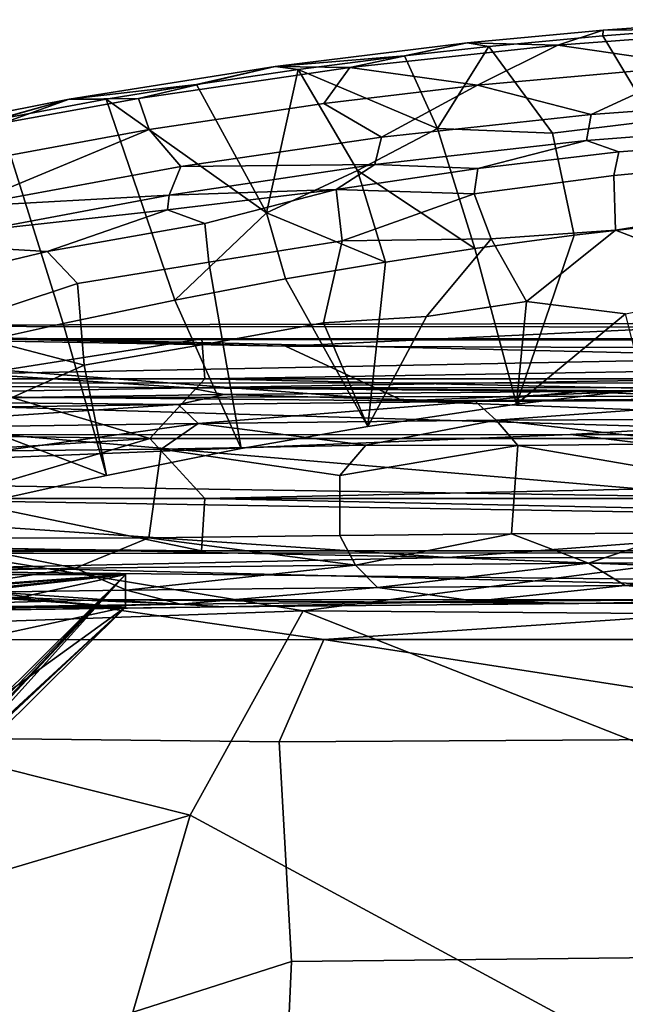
# Model space of a CAD drawing. Header units: millimetres. Extents: x -10 to 469, y -10 to 450.
# Tile 16 of 35: x 102 to 167, y 332 to 438. Entities that reach past the tile are written whole.
import ezdxf

# ---------------------------------------------------------------- set-up
doc = ezdxf.new("R2010")
doc.units = ezdxf.units.MM
doc.layers.add('Layer 01', color=7, linetype='Continuous', true_color=0x000000)

msp = doc.modelspace()

# ---------------------------------------------------------------- linework, layer by layer
at = {"layer": 'Layer 01'}
for points in [[(159.7, 435.47, 772.6), (180.65, 437.03, 771.27), (180.12, 438.2, 766.42), (164.57, 437.06, 767.33)], [(173.86, 437.18, 761.37), (164.57, 437.06, 767.33), (180.12, 438.2, 766.42)], [(164.57, 437.06, 767.33), (149.94, 435.7, 768.38), (159.7, 435.47, 772.6)], [(149.94, 435.7, 768.38), (164.57, 437.06, 767.33), (164.54, 436.46, 762.03), (152.27, 435.31, 762.85)], [(170.02, 427.3, 716.04), (159.12, 425.99, 715.54), (152.27, 435.31, 762.85), (164.54, 436.46, 762.03)], [(174.72, 433.27, 775.09), (180.65, 437.03, 771.27), (159.7, 435.47, 772.6)], [(173.86, 437.18, 761.37), (164.54, 436.46, 762.03), (164.57, 437.06, 767.33)], [(173.86, 437.18, 761.37), (170.02, 427.3, 716.04), (164.54, 436.46, 762.03)], [(149.94, 435.7, 768.38), (129.28, 433.17, 770.2), (137.31, 433.04, 774.48)], [(143.2, 434.3, 763.64), (129.28, 433.17, 770.2), (149.94, 435.7, 768.38)], [(149.94, 435.7, 768.38), (137.31, 433.04, 774.48), (159.7, 435.47, 772.6)], [(151.05, 431.17, 776.83), (159.7, 435.47, 772.6), (137.31, 433.04, 774.48)], [(152.27, 435.31, 762.85), (143.2, 434.3, 763.64), (149.94, 435.7, 768.38)], [(151.05, 431.17, 776.83), (174.72, 433.27, 775.09), (159.7, 435.47, 772.6)], [(143.2, 434.3, 763.64), (131.74, 432.83, 764.58), (129.28, 433.17, 770.2)], [(146.75, 426.49, 725.29), (131.74, 432.83, 764.58), (143.2, 434.3, 763.64)], [(152.27, 435.31, 762.85), (146.75, 426.49, 725.29), (143.2, 434.3, 763.64)], [(159.12, 425.99, 715.54), (146.75, 426.49, 725.29), (152.27, 435.31, 762.85)], [(151.05, 431.17, 776.83), (163.28, 427.99, 772.94), (174.72, 433.27, 775.09)], [(180.41, 429.26, 771.85), (174.72, 433.27, 775.09), (163.28, 427.99, 772.94)], [(129.28, 433.17, 770.2), (107.1, 429.64, 772.35), (114.57, 429.72, 776.7)], [(120.81, 431.22, 765.64), (107.1, 429.64, 772.35), (129.28, 433.17, 770.2)], [(129.28, 433.17, 770.2), (114.57, 429.72, 776.7), (137.31, 433.04, 774.48)], [(137.31, 433.04, 774.48), (114.57, 429.72, 776.7), (115.7, 426.39, 780.21), (134.51, 429.17, 778.33)], [(131.74, 432.83, 764.58), (120.81, 431.22, 765.64), (129.28, 433.17, 770.2)], [(128.35, 417.43, 697.39), (120.81, 431.22, 765.64), (131.74, 432.83, 764.58)], [(138.13, 421.98, 710.53), (128.35, 417.43, 697.39), (131.74, 432.83, 764.58)], [(146.75, 426.49, 725.29), (138.13, 421.98, 710.53), (131.74, 432.83, 764.58)], [(134.51, 429.17, 778.33), (151.05, 431.17, 776.83), (137.31, 433.04, 774.48)], [(120.81, 431.22, 765.64), (111.09, 429.64, 766.61), (107.1, 429.64, 772.35)], [(128.35, 417.43, 697.39), (111.09, 429.64, 766.61), (120.81, 431.22, 765.64)], [(140.7, 425.55, 774.76), (151.05, 431.17, 776.83), (134.51, 429.17, 778.33)], [(163.28, 427.99, 772.94), (151.05, 431.17, 776.83), (140.7, 425.55, 774.76)], [(107.1, 429.64, 772.35), (89.87, 426.24, 773.97), (92.34, 425.53, 778.96)], [(99.54, 427.48, 767.56), (89.87, 426.24, 773.97), (107.1, 429.64, 772.35)], [(107.1, 429.64, 772.35), (92.34, 425.53, 778.96), (100.08, 427.09, 778.14)], [(114.57, 429.72, 776.7), (100.08, 427.09, 778.14), (98.39, 423.19, 781.98), (115.7, 426.39, 780.21)], [(111.09, 429.64, 766.61), (99.54, 427.48, 767.56), (107.1, 429.64, 772.35)], [(118.46, 408.04, 664.04), (106.45, 405.53, 664.61), (99.54, 427.48, 767.56), (111.09, 429.64, 766.61)], [(107.1, 429.64, 772.35), (100.08, 427.09, 778.14), (114.57, 429.72, 776.7)], [(128.35, 417.43, 697.39), (118.46, 408.04, 664.04), (111.09, 429.64, 766.61)], [(115.7, 426.39, 780.21), (119.11, 422.39, 776.88), (140.7, 425.55, 774.76), (134.51, 429.17, 778.33)], [(180.46, 426.55, 766.99), (180.41, 429.26, 771.85), (163.28, 427.99, 772.94), (162.76, 425.2, 768.09)], [(162.76, 425.2, 768.09), (163.28, 427.99, 772.94), (140.7, 425.55, 774.76), (139.98, 422.62, 769.83)], [(106.45, 405.53, 664.61), (97.72, 403.59, 665.14), (99.54, 427.48, 767.56)], [(159.12, 425.99, 715.54), (170.02, 427.3, 716.04), (172.07, 416.23, 662.45), (161.44, 415.01, 662.7)], [(119.11, 422.39, 776.88), (115.7, 426.39, 780.21), (95.77, 418.1, 779.23)], [(95.77, 418.1, 779.23), (115.7, 426.39, 780.21), (98.39, 423.19, 781.98)], [(150.76, 413.58, 662.97), (138.13, 421.98, 710.53), (146.75, 426.49, 725.29)], [(161.44, 415.01, 662.7), (150.76, 413.58, 662.97), (146.75, 426.49, 725.29), (159.12, 425.99, 715.54)], [(180.49, 425.03, 762.05), (180.46, 426.55, 766.99), (162.76, 425.2, 768.09), (166.25, 423.98, 763.01)], [(119.11, 422.39, 776.88), (139.98, 422.62, 769.83), (140.7, 425.55, 774.76)], [(139.98, 422.62, 769.83), (151.07, 422.19, 763.27), (162.76, 425.2, 768.09)], [(162.76, 425.2, 768.09), (151.07, 422.19, 763.27), (166.25, 423.98, 763.01)], [(179.97, 422.78, 754.06), (180.49, 425.03, 762.05), (166.25, 423.98, 763.01), (165.71, 421.45, 754.2)], [(165.71, 421.45, 754.2), (166.25, 423.98, 763.01), (151.07, 422.19, 763.27), (150.69, 419.46, 753.61)], [(180.86, 417.95, 735.25), (179.97, 422.78, 754.06), (165.71, 421.45, 754.2), (165.9, 415.57, 731.66)], [(95.77, 418.1, 779.23), (117.87, 419.32, 772.01), (119.11, 422.39, 776.88)], [(117.87, 419.32, 772.01), (135.85, 419.94, 763.52), (139.98, 422.62, 769.83)], [(119.11, 422.39, 776.88), (117.87, 419.32, 772.01), (139.98, 422.62, 769.83)], [(141.13, 412.12, 663.25), (128.35, 417.43, 697.39), (138.13, 421.98, 710.53)], [(139.98, 422.62, 769.83), (135.85, 419.94, 763.52), (151.07, 422.19, 763.27)], [(135.85, 419.94, 763.52), (150.69, 419.46, 753.61), (151.07, 422.19, 763.27)], [(150.76, 413.58, 662.97), (141.13, 412.12, 663.25), (138.13, 421.98, 710.53)], [(165.9, 415.57, 731.66), (165.71, 421.45, 754.2), (150.69, 419.46, 753.61), (152.5, 414.64, 734.42)], [(117.68, 417.74, 767.15), (121.7, 416.27, 759.45), (135.85, 419.94, 763.52)], [(117.87, 419.32, 772.01), (117.68, 417.74, 767.15), (135.85, 419.94, 763.52)], [(136.47, 414.4, 742.76), (135.85, 419.94, 763.52), (121.7, 416.27, 759.45), (122.12, 412.12, 743.87)], [(135.85, 419.94, 763.52), (136.47, 414.4, 742.76), (150.69, 419.46, 753.61)], [(136.47, 414.4, 742.76), (152.5, 414.64, 734.42), (150.69, 419.46, 753.61)], [(95.77, 418.1, 779.23), (97.56, 415.51, 774.04), (117.87, 419.32, 772.01)], [(97.56, 415.51, 774.04), (117.68, 417.74, 767.15), (117.87, 419.32, 772.01)], [(117.68, 417.74, 767.15), (97.56, 415.51, 774.04), (96.76, 413.74, 769.11), (104.74, 413.27, 761.21)], [(117.68, 417.74, 767.15), (104.74, 413.27, 761.21), (121.7, 416.27, 759.45)], [(130.39, 410.31, 663.59), (118.46, 408.04, 664.04), (128.35, 417.43, 697.39)], [(141.13, 412.12, 663.25), (130.39, 410.31, 663.59), (128.35, 417.43, 697.39)], [(180.86, 417.95, 735.25), (165.9, 415.57, 731.66), (181.67, 409.51, 701.41), (195.59, 417.97, 731.49)], [(122.12, 412.12, 743.87), (121.7, 416.27, 759.45), (104.74, 413.27, 761.21), (108.01, 409.81, 746.04)], [(152.5, 414.64, 734.42), (156.3, 407.88, 706.08), (165.9, 415.57, 731.66)], [(172.07, 416.23, 662.45), (169, 398.5, 662.15), (155.24, 396.82, 662.48), (161.44, 415.01, 662.7)], [(165.9, 415.57, 731.66), (156.3, 407.88, 706.08), (166.95, 406.54, 695.44), (181.67, 409.51, 701.41)], [(134.46, 405.59, 710.26), (136.47, 414.4, 742.76), (122.12, 412.12, 743.87), (123.6, 403.62, 710.29)], [(136.47, 414.4, 742.76), (134.46, 405.59, 710.26), (145.56, 406.25, 705.68), (152.5, 414.64, 734.42)], [(152.5, 414.64, 734.42), (145.56, 406.25, 705.68), (156.3, 407.88, 706.08)], [(155.24, 396.82, 662.48), (150.76, 413.58, 662.97), (161.44, 415.01, 662.7)], [(96.76, 413.74, 769.11), (88.89, 409.46, 761.08), (104.74, 413.27, 761.21)], [(104.74, 413.27, 761.21), (88.89, 409.46, 761.08), (93.46, 405.01, 740.66), (108.01, 409.81, 746.04)], [(150.76, 413.58, 662.97), (155.24, 396.82, 662.48), (139.24, 394.43, 662.93), (141.13, 412.12, 663.25)], [(123.6, 403.62, 710.29), (122.12, 412.12, 743.87), (108.01, 409.81, 746.04), (108.73, 401.04, 712.16)], [(139.24, 394.43, 662.93), (130.39, 410.31, 663.59), (141.13, 412.12, 663.25)], [(130.39, 410.31, 663.59), (139.24, 394.43, 662.93), (125.62, 392.05, 663.39), (118.46, 408.04, 664.04)], [(93.46, 405.01, 740.66), (108.73, 401.04, 712.16), (108.01, 409.81, 746.04)], [(118.46, 408.04, 664.04), (125.62, 392.05, 663.39), (111.12, 389.16, 664), (106.45, 405.53, 664.61)], [(145.56, 406.25, 705.68), (139.24, 394.43, 662.93), (155.24, 396.82, 662.48), (156.3, 407.88, 706.08)], [(156.3, 407.88, 706.08), (155.24, 396.82, 662.48), (166.95, 406.54, 695.44)], [(134.46, 405.59, 710.26), (139.24, 394.43, 662.93), (145.56, 406.25, 705.68)], [(155.24, 396.82, 662.48), (169, 398.5, 662.15), (166.95, 406.54, 695.44)], [(46.06, 399.09, 398.66), (187.72, 401.89, 380.99), (46.31, 405.24, 348.47)], [(46.31, 405.24, 348.47), (182.94, 405.55, 345.23), (130.37, 403.07, 341.3)], [(46.31, 405.24, 348.47), (271.05, 405.09, 353.43), (182.94, 405.55, 345.23)], [(46.31, 405.24, 348.47), (130.37, 403.07, 341.3), (46.32, 404.57, 342.59)], [(187.72, 401.89, 380.99), (271.05, 405.09, 353.43), (46.31, 405.24, 348.47)], [(93.46, 405.01, 740.66), (79.24, 400.58, 737.78), (95.5, 395.11, 701.24), (108.73, 401.04, 712.16)], [(106.45, 405.53, 664.61), (111.12, 389.16, 664), (96.66, 385.98, 664.87), (97.72, 403.59, 665.14)], [(139.24, 394.43, 662.93), (134.46, 405.59, 710.26), (123.6, 403.62, 710.29), (125.62, 392.05, 663.39)], [(182.94, 405.55, 345.23), (273.21, 402.53, 340.73), (130.37, 403.07, 341.3)], [(40.05, 403.87, 347.11), (418.68, 403.48, 350.08), (121.39, 403.88, 347.03)], [(121.39, 403.88, 347.03), (56.64, 403.77, 345.16), (40.05, 403.87, 347.11)], [(120.02, 398.59, 387.4), (418.68, 403.48, 350.08), (40.05, 403.87, 347.11)], [(120.02, 398.59, 387.4), (40.05, 403.87, 347.11), (40.05, 397.12, 398.62)], [(46.32, 404.57, 342.59), (143.03, 397.2, 339.53), (46, 398.13, 339.57)], [(46.32, 404.57, 342.59), (130.37, 403.07, 341.3), (143.03, 397.2, 339.53)], [(94.14, 399.57, 341.42), (56.64, 403.77, 345.16), (121.39, 403.88, 347.03)], [(94.14, 399.57, 341.42), (121.39, 403.88, 347.03), (121.72, 399.57, 341.42)], [(125.62, 392.05, 663.39), (123.6, 403.62, 710.29), (108.73, 401.04, 712.16), (111.12, 389.16, 664)], [(380.48, 403.88, 347.03), (121.39, 403.88, 347.03), (418.68, 403.48, 350.08)], [(121.72, 399.57, 341.42), (121.39, 403.88, 347.03), (380.48, 403.88, 347.03)], [(121.72, 399.57, 341.42), (380.48, 403.88, 347.03), (364.59, 399.57, 341.42)], [(120.02, 398.59, 387.4), (236.47, 398.68, 386.74), (418.68, 403.48, 350.08)], [(130.37, 403.07, 341.3), (273.21, 402.53, 340.73), (143.03, 397.2, 339.53)], [(273.21, 402.53, 340.73), (412.71, 398.77, 339.89), (143.03, 397.2, 339.53)], [(46.06, 399.09, 398.66), (293.57, 399.17, 399.71), (187.72, 401.89, 380.99)], [(95.5, 395.11, 701.24), (111.12, 389.16, 664), (108.73, 401.04, 712.16)], [(115.78, 393.13, 340.58), (40.05, 394.22, 340.72), (94.14, 399.57, 341.42)], [(121.72, 399.57, 341.42), (115.78, 393.13, 340.58), (94.14, 399.57, 341.42)], [(418.68, 393.13, 340.58), (115.78, 393.13, 340.58), (121.72, 399.57, 341.42)], [(364.59, 399.57, 341.42), (418.68, 393.13, 340.58), (121.72, 399.57, 341.42)], [(123.8, 397.86, 393), (120.02, 398.59, 387.4), (40.05, 397.12, 398.62), (77.16, 397.2, 398.04)], [(45.98, 397.4, 405.13), (233.45, 397.83, 405.39), (46.06, 399.09, 398.66)], [(233.45, 397.83, 405.39), (293.57, 399.17, 399.71), (46.06, 399.09, 398.66)], [(120.02, 398.59, 387.4), (161.93, 398.2, 390.4), (236.47, 398.68, 386.74)], [(161.93, 398.2, 390.4), (120.02, 398.59, 387.4), (123.8, 397.86, 393)], [(143.03, 397.2, 339.53), (412.71, 398.77, 339.89), (377.7, 388.24, 338.2)], [(228.93, 398.39, 388.98), (236.47, 398.68, 386.74), (161.93, 398.2, 390.4)], [(183.19, 397.31, 392.08), (228.93, 398.39, 388.98), (161.93, 398.2, 390.4)], [(46, 398.13, 339.57), (204.76, 384.64, 337.96), (45.72, 387.25, 338.21)], [(233.45, 397.83, 405.39), (45.98, 397.4, 405.13), (45.88, 393.55, 409.23), (161.04, 393.59, 409.92)], [(46, 398.13, 339.57), (377.7, 388.24, 338.2), (204.76, 384.64, 337.96)], [(143.03, 397.2, 339.53), (377.7, 388.24, 338.2), (46, 398.13, 339.57)], [(118.85, 396.8, 395.87), (123.8, 397.86, 393), (77.16, 397.2, 398.04)], [(150.83, 397.12, 393.45), (123.8, 397.86, 393), (118.85, 396.8, 395.87)], [(150.83, 397.12, 393.45), (161.93, 398.2, 390.4), (123.8, 397.86, 393)], [(183.19, 397.31, 392.08), (161.93, 398.2, 390.4), (150.83, 397.12, 393.45)], [(183.19, 397.31, 392.08), (150.83, 397.12, 393.45), (153.06, 395.1, 394.9)], [(183.19, 397.31, 392.08), (153.06, 395.1, 394.9), (188.08, 395.26, 393.54)], [(161.04, 393.59, 409.92), (412.8, 393.41, 409.59), (233.45, 397.83, 405.39)], [(118.85, 396.8, 395.87), (77.16, 397.2, 398.04), (90.18, 396.4, 398.96)], [(118.85, 396.8, 395.87), (90.18, 396.4, 398.96), (79.62, 394.2, 401.76)], [(118.85, 396.8, 395.87), (79.62, 394.2, 401.76), (120.98, 394.76, 397.25)], [(150.83, 397.12, 393.45), (118.85, 396.8, 395.87), (120.98, 394.76, 397.25)], [(150.83, 397.12, 393.45), (120.98, 394.76, 397.25), (153.06, 395.1, 394.9)], [(95.5, 395.11, 701.24), (96.66, 385.98, 664.87), (111.12, 389.16, 664)], [(153.06, 395.1, 394.9), (120.98, 394.76, 397.25), (139.02, 392.41, 396.16)], [(153.06, 395.1, 394.9), (139.02, 392.41, 396.16), (155.38, 392.38, 395.11)], [(188.08, 395.26, 393.54), (153.06, 395.1, 394.9), (175.03, 392.61, 394.31)], [(153.06, 395.1, 394.9), (155.38, 392.38, 395.11), (175.03, 392.61, 394.31)], [(67.14, 390.09, 340.18), (40.05, 394.22, 340.72), (115.78, 393.13, 340.58)], [(120.98, 394.76, 397.25), (79.62, 394.2, 401.76), (99.84, 391.82, 399.8)], [(120.98, 394.76, 397.25), (99.84, 391.82, 399.8), (116.99, 392.01, 398.01)], [(120.98, 394.76, 397.25), (116.99, 392.01, 398.01), (139.02, 392.41, 396.16)], [(45.74, 388.89, 411.48), (221.62, 386.16, 413.96), (161.04, 393.59, 409.92)], [(45.74, 388.89, 411.48), (161.04, 393.59, 409.92), (45.88, 393.55, 409.23)], [(94.14, 386.68, 339.73), (67.14, 390.09, 340.18), (115.78, 393.13, 340.58)], [(115.78, 393.13, 340.58), (121.72, 386.68, 339.73), (94.14, 386.68, 339.73)], [(115.78, 393.13, 340.58), (418.68, 393.13, 340.58), (121.72, 386.68, 339.73)], [(418.68, 393.13, 340.58), (364.59, 386.68, 339.73), (121.72, 386.68, 339.73)], [(221.62, 386.16, 413.96), (412.8, 393.41, 409.59), (161.04, 393.59, 409.92)], [(91.56, 382.42, 399.5), (115.67, 382.47, 396.9), (116.99, 392.01, 398.01), (99.84, 391.82, 399.8)], [(115.67, 382.47, 396.9), (136.24, 382.7, 395.11), (136.24, 389.15, 395.96), (116.99, 392.01, 398.01)], [(136.24, 389.15, 395.96), (139.02, 392.41, 396.16), (116.99, 392.01, 398.01)], [(139.02, 392.41, 396.16), (136.24, 389.15, 395.96), (155.38, 392.38, 395.11)], [(136.24, 382.7, 395.11), (154.7, 382.87, 393.92), (155.38, 392.38, 395.11), (136.24, 389.15, 395.96)], [(154.7, 382.87, 393.92), (172.68, 382.97, 393.13), (172.68, 389.41, 393.98), (155.38, 392.38, 395.11)], [(155.38, 392.38, 395.11), (172.68, 389.41, 393.98), (175.03, 392.61, 394.31)], [(45.74, 388.89, 411.48), (44.88, 371.57, 415.76), (132.28, 374.6, 417.15)], [(132.28, 374.6, 417.15), (221.62, 386.16, 413.96), (45.74, 388.89, 411.48)], [(45.72, 387.25, 338.21), (147.88, 380.35, 340.86), (45.31, 382.47, 338.38)], [(45.72, 387.25, 338.21), (204.76, 384.64, 337.96), (147.88, 380.35, 340.86)], [(94.14, 386.68, 339.73), (121.35, 381.07, 344.04), (56.64, 381.66, 342.26)], [(94.14, 386.68, 339.73), (121.72, 386.68, 339.73), (121.35, 381.07, 344.04)], [(121.72, 386.68, 339.73), (380.49, 381.08, 344.04), (121.35, 381.07, 344.04)], [(121.72, 386.68, 339.73), (364.59, 386.68, 339.73), (380.49, 381.08, 344.04)], [(132.28, 374.6, 417.15), (245.73, 373.76, 418.03), (221.62, 386.16, 413.96)], [(204.76, 384.64, 337.96), (286.18, 380.07, 341.16), (147.88, 380.35, 340.86)], [(147.88, 380.35, 340.86), (82.7, 378.95, 343.74), (45.31, 382.47, 338.38)], [(91.56, 382.42, 399.5), (75.26, 378.45, 400.93), (107.74, 379.18, 397.24)], [(107.74, 379.18, 397.24), (115.67, 382.47, 396.9), (91.56, 382.42, 399.5)], [(115.67, 382.47, 396.9), (107.74, 379.18, 397.24), (137.92, 379.51, 394.52)], [(115.67, 382.47, 396.9), (137.92, 379.51, 394.52), (136.24, 382.7, 395.11)], [(154.7, 382.87, 393.92), (136.24, 382.7, 395.11), (137.92, 379.51, 394.52)], [(154.7, 382.87, 393.92), (137.92, 379.51, 394.52), (162.97, 379.72, 393.07)], [(154.7, 382.87, 393.92), (162.97, 379.72, 393.07), (172.68, 382.97, 393.13)], [(172.68, 382.97, 393.13), (162.97, 379.72, 393.07), (185.24, 379.8, 392.32)], [(121.35, 381.07, 344.04), (40.05, 381.07, 344.04), (56.64, 381.66, 342.26)], [(40.05, 381.07, 344.04), (121.35, 381.07, 344.04), (40.05, 380.74, 346.57)], [(40.05, 380.74, 346.57), (121.35, 381.07, 344.04), (418.68, 381.06, 344.14)], [(236.3, 375.87, 383.75), (40.05, 380.74, 346.57), (418.68, 381.06, 344.14)], [(111.15, 375.77, 384.56), (40.05, 380.74, 346.57), (236.3, 375.87, 383.75)], [(40.05, 380.74, 346.57), (111.15, 375.77, 384.56), (40.05, 373.98, 398.23)], [(147.88, 380.35, 340.86), (222.11, 377.43, 347.78), (82.7, 378.95, 343.74)], [(380.49, 381.08, 344.04), (418.68, 381.06, 344.14), (121.35, 381.07, 344.04)], [(286.18, 380.07, 341.16), (222.11, 377.43, 347.78), (147.88, 380.35, 340.86)], [(113.29, 376.83, 395.7), (137.92, 379.51, 394.52), (107.74, 379.18, 397.24)], [(113.29, 376.83, 395.7), (140.29, 377.11, 393.35), (137.92, 379.51, 394.52)], [(140.29, 377.11, 393.35), (162.97, 379.72, 393.07), (137.92, 379.51, 394.52)], [(140.29, 377.11, 393.35), (166.94, 377.32, 391.91), (162.97, 379.72, 393.07)], [(166.94, 377.32, 391.91), (185.24, 379.8, 392.32), (162.97, 379.72, 393.07)], [(185.24, 379.8, 392.32), (166.94, 377.32, 391.91), (194.45, 377.44, 391.11)], [(73.05, 337.45, 368.16), (29.13, 295.17, 352.69), (113.18, 378.51, 363.61)], [(113.18, 378.51, 363.61), (29.13, 295.17, 352.69), (31.72, 360.85, 361.29)], [(113.18, 378.51, 363.61), (31.72, 360.85, 361.29), (49.54, 378.51, 363.61)], [(49.54, 378.51, 363.61), (49.54, 375, 390.38), (113.18, 375, 390.38), (93.16, 376.44, 379.41)], [(49.54, 378.51, 363.61), (93.34, 377.09, 374.45), (113.18, 378.51, 363.61)], [(113.18, 378.51, 363.61), (94.45, 358.86, 369.47), (73.05, 337.45, 368.16)], [(75.26, 378.45, 400.93), (90.39, 376.5, 398.19), (107.74, 379.18, 397.24)], [(134.51, 371.51, 352.52), (96.48, 371.49, 350.91), (82.7, 378.95, 343.74)], [(82.7, 378.95, 343.74), (222.11, 377.43, 347.78), (134.51, 371.51, 352.52)], [(113.29, 376.83, 395.7), (107.74, 379.18, 397.24), (90.39, 376.5, 398.19)], [(95.03, 377.04, 374.79), (113.18, 378.51, 363.61), (93.34, 377.09, 374.45)], [(113.18, 378.51, 363.61), (96.65, 360.92, 370.59), (94.45, 358.86, 369.47)], [(95.92, 376.61, 378.09), (94.99, 376.48, 379.11), (113.18, 378.51, 363.61)], [(94.99, 376.48, 379.11), (113.18, 375, 390.38), (113.18, 378.51, 363.61)], [(96.21, 376.8, 376.69), (113.18, 378.51, 363.61), (95.03, 377.04, 374.79)], [(95.92, 376.61, 378.09), (113.18, 378.51, 363.61), (96.21, 376.8, 376.69)], [(96.63, 359.81, 378.94), (97.7, 361.42, 374.9), (113.18, 378.51, 363.61), (113.18, 375, 390.38)], [(97.7, 361.42, 374.9), (96.65, 360.92, 370.59), (113.18, 378.51, 363.61)], [(119.07, 375.33, 393.04), (140.29, 377.11, 393.35), (113.29, 376.83, 395.7)], [(150.83, 375.65, 390.64), (140.29, 377.11, 393.35), (119.07, 375.33, 393.04)], [(231.72, 371.51, 353.72), (134.51, 371.51, 352.52), (222.11, 377.43, 347.78)], [(150.83, 375.65, 390.64), (166.94, 377.32, 391.91), (140.29, 377.11, 393.35)], [(184.45, 375.83, 389.25), (166.94, 377.32, 391.91), (150.83, 375.65, 390.64)], [(184.45, 375.83, 389.25), (194.45, 377.44, 391.11), (166.94, 377.32, 391.91)], [(119.07, 375.33, 393.04), (90.39, 376.5, 398.19), (82.39, 374.83, 397.06)], [(119.07, 375.33, 393.04), (113.29, 376.83, 395.7), (90.39, 376.5, 398.19)], [(113.18, 375, 390.38), (94.99, 376.48, 379.11), (93.16, 376.44, 379.41)], [(30.01, 314.91, 382.51), (113.18, 375, 390.38), (31.69, 357.3, 388.06)], [(113.18, 375, 390.38), (30.01, 314.91, 382.51), (66.72, 328.94, 384.35)], [(31.69, 357.3, 388.06), (113.18, 375, 390.38), (49.54, 375, 390.38)], [(123.73, 375.05, 390.02), (40.05, 373.98, 398.23), (111.15, 375.77, 384.56)], [(123.73, 375.05, 390.02), (77.06, 374.39, 395.07), (40.05, 373.98, 398.23)], [(113.18, 375, 390.38), (66.72, 328.94, 384.35), (92.41, 355.57, 378.88)], [(119.07, 375.33, 393.04), (82.39, 374.83, 397.06), (77.06, 374.39, 395.07)], [(119.07, 375.33, 393.04), (77.06, 374.39, 395.07), (123.73, 375.05, 390.02)], [(92.41, 355.57, 378.88), (94.36, 357.46, 379.46), (113.18, 375, 390.38)], [(94.36, 357.46, 379.46), (96.63, 359.81, 378.94), (113.18, 375, 390.38)], [(236.3, 375.87, 383.75), (161.94, 375.39, 387.41), (111.15, 375.77, 384.56)], [(161.94, 375.39, 387.41), (123.73, 375.05, 390.02), (111.15, 375.77, 384.56)], [(150.83, 375.65, 390.64), (119.07, 375.33, 393.04), (123.73, 375.05, 390.02)], [(150.83, 375.65, 390.64), (123.73, 375.05, 390.02), (161.94, 375.39, 387.41)], [(184.45, 375.83, 389.25), (150.83, 375.65, 390.64), (161.94, 375.39, 387.41)], [(161.94, 375.39, 387.41), (236.3, 375.87, 383.75), (228.87, 375.58, 386)], [(184.45, 375.83, 389.25), (161.94, 375.39, 387.41), (228.87, 375.58, 386)], [(120.14, 352.61, 422.31), (132.28, 374.6, 417.15), (44.88, 371.57, 415.76)], [(186.39, 353.26, 422.98), (132.28, 374.6, 417.15), (120.14, 352.61, 422.31), (176.34, 322.26, 429.05)], [(245.73, 373.76, 418.03), (132.28, 374.6, 417.15), (186.39, 353.26, 422.98)], [(120.14, 352.61, 422.31), (44.88, 371.57, 415.76), (73.33, 338.71, 423.82)], [(94.56, 360.9, 352.85), (96.48, 371.49, 350.91), (134.51, 371.51, 352.52), (129.7, 360.5, 354.74)], [(134.51, 371.51, 352.52), (202.85, 360.95, 356.14), (129.7, 360.5, 354.74)], [(231.72, 371.51, 353.72), (202.85, 360.95, 356.14), (134.51, 371.51, 352.52)], [(91.08, 324.13, 354.78), (94.56, 360.9, 352.85), (129.7, 360.5, 354.74), (131.03, 336.88, 355.91)], [(131.03, 336.88, 355.91), (129.7, 360.5, 354.74), (202.85, 360.95, 356.14), (190.55, 337.54, 357.05)], [(106.52, 305.88, 430.98), (120.14, 352.61, 422.31), (73.33, 338.71, 423.82)], [(106.52, 305.88, 430.98), (168.16, 283.55, 435.41), (176.34, 322.26, 429.05), (120.14, 352.61, 422.31)], [(73.33, 338.71, 423.82), (38.77, 309.63, 426.81), (72.29, 291.54, 432.18), (106.52, 305.88, 430.98)], [(131.03, 336.88, 355.91), (129.91, 312.1, 357.89), (91.08, 324.13, 354.78)], [(129.91, 312.1, 357.89), (131.03, 336.88, 355.91), (190.55, 337.54, 357.05), (190.97, 313.92, 359.06)]]:
    msp.add_3dface(points, dxfattribs=at)

doc.saveas('drawing.dxf')
